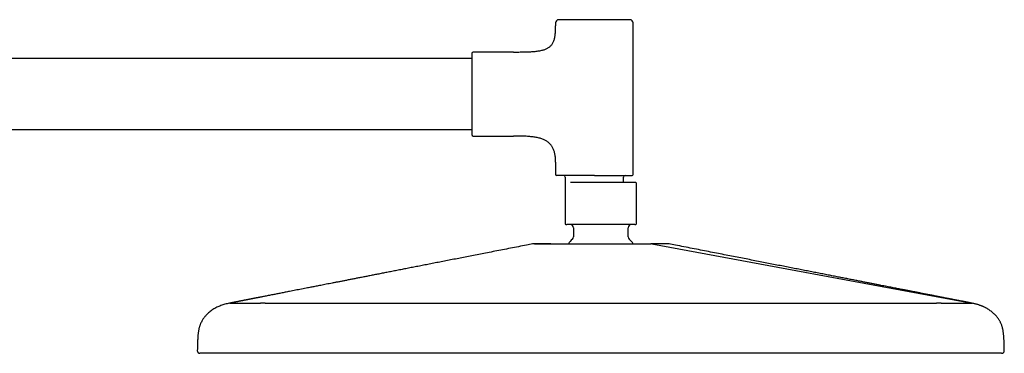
# Model space of a CAD drawing. Header units: millimetres. Extents: x 8 to 1715, y 12 to 2679.
# Tile 19 of 19: x 1410 to 1715, y 2576 to 2679. Entities that reach past the tile are written whole.
import ezdxf

# ---------------------------------------------------------------- set-up
doc = ezdxf.new("R2010")
doc.units = ezdxf.units.MM

msp = doc.modelspace()

# ---------------------------------------------------------------- linework, layer by layer
at = {"color": 7, "linetype": 'Continuous', "lineweight": 30}
for p, q in [((1576, 2677.79), (1576, 2676.89)), ((1600, 2630.89), (1600, 2677.79)), ((1563, 2668.79), (1550.5, 2668.79)), ((1550, 2666.79), (1248, 2666.79)), ((1248, 2644.79), (1550, 2644.79)), ((1550.5, 2642.79), (1563, 2642.79)), ((1576, 2634.7), (1576, 2630.89)), ((1579, 2630.09), (1579, 2628.26)), ((1597, 2628.39), (1597, 2630.09)), ((1578.95, 2627.59), (1578.95, 2616.39)), ((1601.05, 2616.39), (1601.05, 2627.59)), ((1581.5, 2614.39), (1581.5, 2611.62)), ((1598.5, 2611.62), (1598.5, 2614.39)), ((1605.75, 2609.45), (1705, 2591.07)), ((1475.44, 2591.16), (1475, 2591.07)), ((1475, 2591.07), (1475, 2591.07)), ((1475, 2591.07), (1475, 2591.07)), ((1475.44, 2591.16), (1475.44, 2591.16)), ((1486, 2591.07), (1590, 2591.07)), ((1590, 2591.07), (1694, 2591.07)), ((1704.99, 2591.07), (1704.55, 2591.16)), ((1704.55, 2591.16), (1704.55, 2591.16)), ((1705, 2591.07), (1705, 2591.07)), ((1705, 2591.07), (1705, 2591.07)), ((1465.83, 2575.57), (1465.83, 2575.57)), ((1465.87, 2575.57), (1465.87, 2575.57)), ((1465.87, 2575.57), (1465.87, 2575.57)), ((1476.64, 2575.57), (1475.08, 2575.57)), ((1704.92, 2575.57), (1703.35, 2575.57)), ((1714.16, 2575.58), (1714.12, 2575.57)), ((1714.13, 2575.57), (1714.12, 2575.57)), ((1714.16, 2575.57), (1714.17, 2575.57)), ((1714.18, 2575.57), (1714.18, 2575.57)), ((1714.98, 2576.39), (1714.98, 2576.39))]:
    msp.add_line(p, q, dxfattribs=at)
for centre, radius, start, end in [((1577, 2677.79), 1, 90, 180), ((1599, 2677.79), 1, 0, 90), ((1550.5, 2668.29), 0.5, 90, 180), ((1550.5, 2643.29), 0.5, 180, 270), ((1576.3, 2630.89), 0.3, 180, 270), ((1578.5, 2630.09), 0.5, 0, 90), ((1597.5, 2630.09), 0.5, 90, 180), ((1599.7, 2630.89), 0.3, 270, 0), ((1600.7, 2627.59), 0.8, 84.1702, 90), ((1579.5, 2616.39), 1, 249.0623, 270), ((1580.5, 2614.39), 1, 0, 90), ((1599.5, 2614.39), 1, 90, 180), ((1600.5, 2616.39), 1, 270, 290.9262), ((1590, 2601.89), 12.6, 134.3091, 142.9937), ((1580.5, 2611.62), 1, 314.3091, 0), ((1599.5, 2611.62), 1, 180, 225.6909), ((1590, 2601.89), 12.6, 36.9873, 45.6909)]:
    msp.add_arc(centre, radius, start, end, dxfattribs=at)
for points, knots in [([(1588, 2678.79), (1587.81, 2678.79), (1587.42, 2678.79), (1586.85, 2678.79), (1586.27, 2678.79), (1585.69, 2678.79), (1585.1, 2678.79), (1584.52, 2678.79), (1583.96, 2678.79), (1583.43, 2678.79), (1582.93, 2678.79), (1582.45, 2678.79), (1581.92, 2678.79), (1581.35, 2678.79), (1580.77, 2678.79), (1580.26, 2678.79), (1579.82, 2678.79), (1579.46, 2678.79), (1579.11, 2678.79), (1578.81, 2678.79), (1578.55, 2678.79), (1578.33, 2678.79), (1578.13, 2678.79), (1577.94, 2678.79), (1577.75, 2678.79), (1577.56, 2678.79), (1577.38, 2678.79), (1577.24, 2678.79), (1577.13, 2678.79), (1577.05, 2678.79), (1577.01, 2678.79), (1577, 2678.79), (1577, 2678.79)], [0, 0, 0, 0, 0.033305, 0.066547, 0.099817, 0.134159, 0.169413, 0.20465, 0.239979, 0.27217, 0.304285, 0.336408, 0.368622, 0.412433, 0.456153, 0.499992, 0.532869, 0.565667, 0.598472, 0.631373, 0.657135, 0.682839, 0.708526, 0.734239, 0.760021, 0.795325, 0.830557, 0.865826, 0.900172, 0.93343, 0.966676, 1, 1, 1, 1]), ([(1599, 2678.79), (1598.99, 2678.79), (1598.99, 2678.79), (1598.94, 2678.79), (1598.87, 2678.79), (1598.76, 2678.79), (1598.62, 2678.79), (1598.44, 2678.79), (1598.24, 2678.79), (1598.01, 2678.79), (1597.77, 2678.79), (1597.5, 2678.79), (1597.17, 2678.79), (1596.78, 2678.79), (1596.3, 2678.79), (1595.82, 2678.79), (1595.37, 2678.79), (1594.94, 2678.79), (1594.49, 2678.79), (1594.05, 2678.79), (1593.64, 2678.79), (1593.25, 2678.79), (1592.86, 2678.79), (1592.46, 2678.79), (1592, 2678.79), (1591.48, 2678.79), (1590.89, 2678.79), (1590.3, 2678.79), (1589.72, 2678.79), (1589.15, 2678.79), (1588.57, 2678.79), (1588.19, 2678.79), (1588, 2678.79)], [0, 0, 0, 0, 0.033299, 0.06654, 0.099813, 0.134159, 0.169413, 0.204651, 0.239979, 0.27217, 0.304285, 0.336408, 0.368622, 0.412433, 0.456153, 0.499992, 0.532869, 0.565667, 0.598472, 0.631373, 0.657135, 0.682839, 0.708526, 0.734239, 0.760021, 0.795325, 0.830557, 0.865826, 0.900175, 0.933438, 0.966682, 1, 1, 1, 1]), ([(1563, 2668.79), (1563.28, 2668.79), (1563.83, 2668.79), (1564.64, 2668.8), (1565.41, 2668.81), (1566.15, 2668.82), (1566.86, 2668.84), (1567.56, 2668.86), (1568.27, 2668.9), (1568.98, 2668.94), (1569.64, 2669), (1570.27, 2669.07), (1570.86, 2669.16), (1571.41, 2669.26), (1571.93, 2669.38), (1572.41, 2669.51), (1572.85, 2669.67), (1573.25, 2669.84), (1573.64, 2670.05), (1574.01, 2670.29), (1574.36, 2670.57), (1574.67, 2670.89), (1574.94, 2671.25), (1575.17, 2671.64), (1575.37, 2672.07), (1575.54, 2672.54), (1575.67, 2673.03), (1575.78, 2673.57), (1575.86, 2674.15), (1575.93, 2674.77), (1575.97, 2675.43), (1575.99, 2676.15), (1576, 2676.64), (1576, 2676.89)], [0, 0, 0, 0, 0.045887, 0.08981, 0.131813, 0.171937, 0.210225, 0.246724, 0.287505, 0.325943, 0.362124, 0.396139, 0.428718, 0.459264, 0.487908, 0.514798, 0.540107, 0.564027, 0.586781, 0.611806, 0.63604, 0.659935, 0.683954, 0.70855, 0.734143, 0.761109, 0.788806, 0.818341, 0.849925, 0.883737, 0.919934, 0.958648, 1, 1, 1, 1]), ([(1550, 2668.29), (1550, 2668.29), (1550, 2668.29), (1550, 2668.24), (1550, 2668.18), (1550, 2668.09), (1550, 2667.96), (1550, 2667.81), (1550, 2667.63), (1550, 2667.42), (1550, 2667.17), (1550, 2666.9), (1550, 2666.59), (1550, 2666.26), (1550, 2665.89), (1550, 2665.5), (1550, 2665.08), (1550, 2664.64), (1550, 2664.17), (1550, 2663.68), (1550, 2663.17), (1550, 2662.67), (1550, 2662.21), (1550, 2661.77), (1550, 2661.32), (1550, 2660.86), (1550, 2660.34), (1550, 2659.75), (1550, 2659.08), (1550, 2658.42), (1550, 2657.75), (1550, 2657.1), (1550, 2656.45), (1550, 2655.82), (1550, 2655.22), (1550, 2654.65), (1550, 2654.08), (1550, 2653.51), (1550, 2652.92), (1550, 2652.34), (1550, 2651.76), (1550, 2651.18), (1550, 2650.61), (1550, 2650.04), (1550, 2649.49), (1550, 2648.95), (1550, 2648.42), (1550, 2647.91), (1550, 2647.42), (1550, 2646.95), (1550, 2646.51), (1550, 2646.09), (1550, 2645.69), (1550, 2645.35), (1550, 2645.06), (1550, 2644.81), (1550, 2644.58), (1550, 2644.36), (1550, 2644.14), (1550, 2643.93), (1550, 2643.73), (1550, 2643.56), (1550, 2643.44), (1550, 2643.36), (1550, 2643.3), (1550, 2643.3), (1550, 2643.29)], [0, 0, 0, 0, 0.0145742, 0.0291196, 0.0436666, 0.0582459, 0.0736954, 0.0891117, 0.1045314, 0.1199908, 0.1360864, 0.1521442, 0.1682053, 0.1843109, 0.2007501, 0.2171488, 0.233551, 0.2500004, 0.2664396, 0.2828384, 0.2992405, 0.31569, 0.3285713, 0.3414231, 0.3542665, 0.3671226, 0.3800125, 0.3976649, 0.4152809, 0.4329149, 0.4500871, 0.4667165, 0.4833389, 0.5, 0.5145717, 0.5291162, 0.5436641, 0.5582459, 0.5736954, 0.5891117, 0.6045314, 0.6199908, 0.6360864, 0.6521442, 0.6682053, 0.6843109, 0.7007501, 0.7171488, 0.733551, 0.7500004, 0.7664396, 0.7828384, 0.7992405, 0.81569, 0.8285713, 0.8414231, 0.8542665, 0.8671226, 0.8800125, 0.8976649, 0.9152809, 0.9329149, 0.9500888, 0.9667199, 0.9833417, 1, 1, 1, 1]), ([(1576, 2634.7), (1575.99, 2634.92), (1575.99, 2635.35), (1575.95, 2635.97), (1575.89, 2636.56), (1575.8, 2637.12), (1575.69, 2637.64), (1575.55, 2638.13), (1575.38, 2638.59), (1575.19, 2639.02), (1574.97, 2639.43), (1574.72, 2639.81), (1574.45, 2640.16), (1574.15, 2640.48), (1573.82, 2640.78), (1573.47, 2641.05), (1573.09, 2641.29), (1572.67, 2641.52), (1572.21, 2641.73), (1571.7, 2641.93), (1571.16, 2642.1), (1570.59, 2642.24), (1569.99, 2642.37), (1569.36, 2642.47), (1568.7, 2642.56), (1568, 2642.63), (1567.25, 2642.69), (1566.46, 2642.73), (1565.64, 2642.76), (1564.79, 2642.78), (1563.9, 2642.79), (1563.3, 2642.79), (1563, 2642.79)], [0, 0, 0, 0, 0.036982, 0.071972, 0.105096, 0.13649, 0.166301, 0.19469, 0.22183, 0.247906, 0.273935, 0.299263, 0.324121, 0.348737, 0.373336, 0.398128, 0.423309, 0.449052, 0.478323, 0.508642, 0.540153, 0.572975, 0.6072, 0.6429, 0.680131, 0.718933, 0.7613, 0.805446, 0.851386, 0.899124, 0.948663, 1, 1, 1, 1]), ([(1588, 2630.59), (1587.79, 2630.59), (1587.39, 2630.59), (1586.78, 2630.59), (1586.16, 2630.59), (1585.54, 2630.59), (1584.92, 2630.59), (1584.3, 2630.59), (1583.71, 2630.59), (1583.14, 2630.59), (1582.61, 2630.59), (1582.09, 2630.59), (1581.59, 2630.59), (1581.09, 2630.59), (1580.62, 2630.59), (1580.16, 2630.59), (1579.72, 2630.59), (1579.3, 2630.59), (1578.91, 2630.59), (1578.54, 2630.59), (1578.22, 2630.59), (1577.95, 2630.59), (1577.72, 2630.59), (1577.5, 2630.59), (1577.3, 2630.59), (1577.09, 2630.59), (1576.89, 2630.59), (1576.7, 2630.59), (1576.55, 2630.59), (1576.44, 2630.59), (1576.36, 2630.59), (1576.31, 2630.59), (1576.3, 2630.59), (1576.3, 2630.59)], [0, 0, 0, 0, 0.033305, 0.066547, 0.099816, 0.134158, 0.169412, 0.204649, 0.239977, 0.272167, 0.304283, 0.336405, 0.368617, 0.401495, 0.434293, 0.467098, 0.499997, 0.532875, 0.565673, 0.598478, 0.631378, 0.65714, 0.682843, 0.70853, 0.734243, 0.760023, 0.795328, 0.83056, 0.865828, 0.900173, 0.933432, 0.966677, 1, 1, 1, 1]), ([(1588, 2630.59), (1588.2, 2630.59), (1588.61, 2630.59), (1589.22, 2630.59), (1589.83, 2630.59), (1590.45, 2630.59), (1591.08, 2630.59), (1591.7, 2630.59), (1592.29, 2630.59), (1592.85, 2630.59), (1593.38, 2630.59), (1593.9, 2630.59), (1594.41, 2630.59), (1594.9, 2630.59), (1595.38, 2630.59), (1595.84, 2630.59), (1596.27, 2630.59), (1596.69, 2630.59), (1597.08, 2630.59), (1597.45, 2630.59), (1597.79, 2630.59), (1598.11, 2630.59), (1598.39, 2630.59), (1598.65, 2630.59), (1598.89, 2630.59), (1599.1, 2630.59), (1599.29, 2630.59), (1599.44, 2630.59), (1599.56, 2630.59), (1599.64, 2630.59), (1599.69, 2630.59), (1599.69, 2630.59), (1599.7, 2630.59)], [0, 0, 0, 0, 0.033317, 0.066561, 0.099824, 0.134172, 0.169441, 0.204673, 0.239978, 0.27219, 0.304313, 0.336429, 0.368619, 0.401519, 0.434324, 0.467122, 0.5, 0.5329, 0.565705, 0.598503, 0.631381, 0.663593, 0.695716, 0.727831, 0.760022, 0.79535, 0.830587, 0.865842, 0.900187, 0.93346, 0.9667, 1, 1, 1, 1]), ([(1579, 2628.25), (1578.99, 2628.23), (1578.95, 2628.18), (1578.95, 2628.13), (1578.95, 2628.09)], [0, 0, 0, 0, 0.352598, 1, 1, 1, 1]), ([(1578.95, 2628.09), (1578.95, 2628.09), (1578.95, 2628.09), (1578.95, 2628.09), (1578.95, 2628.09), (1578.95, 2628.09), (1578.95, 2628.08), (1578.95, 2628.07), (1578.95, 2628.06), (1578.95, 2628.05), (1578.95, 2628.03), (1578.95, 2628.02), (1578.95, 2628), (1578.95, 2627.98), (1578.95, 2627.96), (1578.95, 2627.93), (1578.95, 2627.9), (1578.95, 2627.85), (1578.95, 2627.79), (1578.95, 2627.73), (1578.95, 2627.68), (1578.95, 2627.64), (1578.95, 2627.61), (1578.95, 2627.59)], [0, 0, 0, 0, 0.070506, 0.141875, 0.206688, 0.264946, 0.349211, 0.426634, 0.497231, 0.561018, 0.618023, 0.663936, 0.70186, 0.737479, 0.770821, 0.801923, 0.830828, 0.888802, 0.935248, 0.954734, 0.971477, 0.986213, 1, 1, 1, 1]), ([(1590, 2628.39), (1589.89, 2628.39), (1589.68, 2628.39), (1589.36, 2628.39), (1589.04, 2628.39), (1588.72, 2628.39), (1588.42, 2628.39), (1588.15, 2628.39), (1587.92, 2628.39), (1587.69, 2628.39), (1587.46, 2628.39), (1587.23, 2628.39), (1586.97, 2628.39), (1586.68, 2628.39), (1586.36, 2628.39), (1586.04, 2628.39), (1585.73, 2628.39), (1585.41, 2628.39), (1585.09, 2628.39), (1584.77, 2628.39), (1584.47, 2628.39), (1584.16, 2628.39), (1583.87, 2628.39), (1583.55, 2628.39), (1583.23, 2628.39), (1582.89, 2628.39), (1582.56, 2628.39), (1582.24, 2628.39), (1581.93, 2628.39), (1581.63, 2628.39), (1581.33, 2628.39), (1581.06, 2628.39), (1580.82, 2628.39), (1580.68, 2628.39), (1580.63, 2628.39)], [0, 0, 0, 0, 0.027949, 0.055872, 0.083796, 0.111743, 0.141681, 0.162376, 0.18306, 0.203743, 0.224435, 0.245146, 0.265886, 0.295603, 0.325277, 0.354937, 0.384615, 0.41434, 0.446356, 0.477663, 0.508935, 0.540207, 0.571513, 0.60289, 0.641274, 0.679671, 0.71899, 0.759171, 0.799399, 0.841267, 0.883144, 0.925809, 0.969183, 1, 1, 1, 1]), ([(1600.7, 2628.39), (1600.69, 2628.39), (1600.68, 2628.39), (1600.62, 2628.39), (1600.52, 2628.39), (1600.38, 2628.39), (1600.23, 2628.39), (1600.07, 2628.39), (1599.88, 2628.39), (1599.67, 2628.39), (1599.44, 2628.39), (1599.2, 2628.39), (1598.94, 2628.39), (1598.66, 2628.39), (1598.37, 2628.39), (1598.08, 2628.39), (1597.8, 2628.39), (1597.54, 2628.39), (1597.26, 2628.39), (1596.99, 2628.39), (1596.71, 2628.39), (1596.41, 2628.39), (1596.11, 2628.39), (1595.8, 2628.39), (1595.47, 2628.39), (1595.14, 2628.39), (1594.82, 2628.39), (1594.52, 2628.39), (1594.25, 2628.39), (1594, 2628.39), (1593.75, 2628.39), (1593.5, 2628.39), (1593.25, 2628.39), (1592.93, 2628.39), (1592.55, 2628.39), (1592.1, 2628.39), (1591.65, 2628.39), (1591.22, 2628.39), (1590.81, 2628.39), (1590.4, 2628.39), (1590.13, 2628.39), (1590, 2628.39)], [0, 0, 0, 0, 0.039718, 0.079468, 0.118879, 0.158321, 0.189374, 0.220428, 0.251162, 0.281513, 0.311901, 0.341382, 0.370866, 0.399857, 0.428304, 0.456785, 0.479542, 0.502298, 0.525083, 0.54682, 0.568558, 0.590322, 0.612916, 0.635466, 0.658001, 0.680549, 0.703139, 0.724208, 0.740061, 0.7559, 0.771737, 0.787581, 0.803441, 0.819329, 0.846733, 0.874111, 0.901514, 0.927356, 0.951562, 0.975765, 1, 1, 1, 1]), ([(1601.05, 2628.09), (1601.04, 2628.13), (1601.04, 2628.2), (1600.97, 2628.3), (1600.88, 2628.37), (1600.81, 2628.38), (1600.77, 2628.39)], [0, 0, 0, 0, 0.2418296, 0.5009735, 0.7595779, 1, 1, 1, 1]), ([(1601.05, 2627.59), (1601.05, 2627.61), (1601.05, 2627.65), (1601.05, 2627.7), (1601.05, 2627.74), (1601.05, 2627.78), (1601.05, 2627.81), (1601.05, 2627.85), (1601.05, 2627.88), (1601.05, 2627.91), (1601.05, 2627.94), (1601.05, 2627.96), (1601.05, 2627.99), (1601.05, 2628.01), (1601.05, 2628.03), (1601.05, 2628.04), (1601.05, 2628.06), (1601.05, 2628.07), (1601.05, 2628.08), (1601.05, 2628.08), (1601.05, 2628.09), (1601.05, 2628.09), (1601.05, 2628.09), (1601.05, 2628.09), (1601.05, 2628.09), (1601.05, 2628.09)], [0, 0, 0, 0, 0.017558, 0.03701, 0.052016, 0.069078, 0.088446, 0.112457, 0.139024, 0.168278, 0.20032, 0.235226, 0.273053, 0.318369, 0.368468, 0.423393, 0.483175, 0.547841, 0.617409, 0.695464, 0.758647, 0.829752, 0.908781, 0.992586, 1, 1, 1, 1]), ([(1578.95, 2616.39), (1578.95, 2616.37), (1578.95, 2616.33), (1578.95, 2616.28), (1578.95, 2616.24), (1578.95, 2616.21), (1578.95, 2616.16), (1578.95, 2616.11), (1578.95, 2616.06), (1578.95, 2616.03), (1578.95, 2616), (1578.95, 2615.98), (1578.95, 2615.95), (1578.95, 2615.92), (1578.95, 2615.89), (1578.95, 2615.86), (1578.95, 2615.84), (1578.95, 2615.82), (1578.95, 2615.8), (1578.95, 2615.78), (1578.95, 2615.76), (1578.95, 2615.75), (1578.95, 2615.74), (1578.95, 2615.74), (1578.95, 2615.74), (1578.95, 2615.74), (1578.95, 2615.74)], [0, 0, 0, 0, 0.017239, 0.035471, 0.048772, 0.063292, 0.079236, 0.111563, 0.148555, 0.168952, 0.190671, 0.213747, 0.238207, 0.277381, 0.319686, 0.36518, 0.413909, 0.465911, 0.521217, 0.590269, 0.661116, 0.736363, 0.816028, 0.900127, 0.988672, 1, 1, 1, 1]), ([(1578.95, 2615.74), (1578.95, 2615.71), (1578.95, 2615.65), (1579, 2615.56), (1579.06, 2615.5), (1579.12, 2615.47), (1579.15, 2615.46)], [0, 0, 0, 0, 0.2446121, 0.5007679, 0.756512, 1, 1, 1, 1]), ([(1590, 2615.39), (1589.81, 2615.39), (1589.45, 2615.39), (1588.9, 2615.39), (1588.35, 2615.39), (1587.79, 2615.39), (1587.23, 2615.39), (1586.68, 2615.39), (1586.15, 2615.39), (1585.64, 2615.39), (1585.16, 2615.39), (1584.7, 2615.39), (1584.19, 2615.39), (1583.66, 2615.39), (1583.09, 2615.39), (1582.61, 2615.39), (1582.2, 2615.39), (1581.84, 2615.39), (1581.51, 2615.39), (1581.23, 2615.39), (1580.98, 2615.39), (1580.77, 2615.39), (1580.58, 2615.39), (1580.4, 2615.39), (1580.21, 2615.39), (1580.03, 2615.39), (1579.86, 2615.39), (1579.73, 2615.39), (1579.62, 2615.39), (1579.55, 2615.39), (1579.51, 2615.39), (1579.5, 2615.39), (1579.5, 2615.39)], [0, 0, 0, 0, 0.033305, 0.066547, 0.099817, 0.134158, 0.169412, 0.20465, 0.239979, 0.272169, 0.304285, 0.336408, 0.368622, 0.412432, 0.456153, 0.499992, 0.532869, 0.565666, 0.598472, 0.631373, 0.657135, 0.682838, 0.708525, 0.734239, 0.760021, 0.795324, 0.830556, 0.865826, 0.900171, 0.933429, 0.966675, 1, 1, 1, 1]), ([(1600.5, 2615.39), (1600.49, 2615.39), (1600.49, 2615.39), (1600.44, 2615.39), (1600.37, 2615.39), (1600.27, 2615.39), (1600.13, 2615.39), (1599.96, 2615.39), (1599.77, 2615.39), (1599.56, 2615.39), (1599.32, 2615.39), (1599.07, 2615.39), (1598.76, 2615.39), (1598.38, 2615.39), (1597.92, 2615.39), (1597.47, 2615.39), (1597.03, 2615.39), (1596.62, 2615.39), (1596.19, 2615.39), (1595.78, 2615.39), (1595.38, 2615.39), (1595.02, 2615.39), (1594.64, 2615.39), (1594.25, 2615.39), (1593.81, 2615.39), (1593.32, 2615.39), (1592.76, 2615.39), (1592.2, 2615.39), (1591.64, 2615.39), (1591.09, 2615.39), (1590.55, 2615.39), (1590.18, 2615.39), (1590, 2615.39)], [0, 0, 0, 0, 0.033298, 0.066539, 0.099813, 0.134158, 0.169413, 0.20465, 0.239979, 0.272169, 0.304285, 0.336408, 0.368622, 0.412432, 0.456153, 0.499992, 0.532869, 0.565666, 0.598472, 0.631373, 0.657135, 0.682838, 0.708525, 0.734239, 0.760021, 0.795324, 0.830556, 0.865826, 0.900175, 0.933437, 0.966682, 1, 1, 1, 1]), ([(1600.85, 2615.46), (1600.88, 2615.47), (1600.93, 2615.5), (1601, 2615.56), (1601.04, 2615.65), (1601.04, 2615.71), (1601.05, 2615.74)], [0, 0, 0, 0, 0.243488, 0.499232, 0.755388, 1, 1, 1, 1]), ([(1601.05, 2615.74), (1601.05, 2615.74), (1601.05, 2615.74), (1601.05, 2615.74), (1601.05, 2615.75), (1601.05, 2615.76), (1601.05, 2615.78), (1601.05, 2615.79), (1601.05, 2615.81), (1601.05, 2615.84), (1601.05, 2615.86), (1601.05, 2615.88), (1601.05, 2615.91), (1601.05, 2615.95), (1601.05, 2615.98), (1601.05, 2616.03), (1601.05, 2616.07), (1601.05, 2616.11), (1601.05, 2616.15), (1601.05, 2616.19), (1601.05, 2616.23), (1601.05, 2616.28), (1601.05, 2616.34), (1601.05, 2616.38), (1601.05, 2616.39)], [0, 0, 0, 0, 0.081675, 0.169982, 0.253026, 0.330821, 0.403386, 0.470742, 0.532917, 0.582151, 0.630176, 0.675181, 0.717208, 0.75631, 0.792554, 0.83235, 0.867893, 0.889358, 0.909153, 0.927412, 0.948472, 0.967068, 0.983924, 1, 1, 1, 1]), ([(1568.86, 2609.42), (1568.24, 2609.3), (1566.78, 2609.01), (1564.5, 2608.56), (1562.03, 2608.08), (1559.6, 2607.61), (1557.22, 2607.14), (1554.92, 2606.69), (1552.72, 2606.26), (1550.6, 2605.85), (1548.52, 2605.44), (1546.48, 2605.04), (1544.48, 2604.65), (1542.52, 2604.27), (1540.6, 2603.89), (1538.72, 2603.53), (1536.89, 2603.17), (1535.1, 2602.82), (1533.37, 2602.48), (1531.68, 2602.15), (1530.04, 2601.83), (1528.42, 2601.51), (1526.83, 2601.2), (1525.28, 2600.9), (1523.77, 2600.6), (1522.29, 2600.32), (1520.87, 2600.04), (1519.49, 2599.77), (1518.16, 2599.51), (1516.87, 2599.26), (1515.61, 2599.01), (1514.38, 2598.77), (1513.19, 2598.54), (1512.03, 2598.31), (1510.92, 2598.09), (1509.85, 2597.88), (1508.82, 2597.68), (1507.81, 2597.49), (1506.82, 2597.29), (1505.86, 2597.11), (1504.95, 2596.93), (1504.08, 2596.76), (1503.26, 2596.6), (1502.5, 2596.45), (1501.79, 2596.31), (1501.12, 2596.18), (1500.47, 2596.05), (1499.82, 2595.92), (1498.75, 2595.72), (1497.29, 2595.43), (1495.43, 2595.07), (1493.97, 2594.78), (1492.92, 2594.58), (1492.25, 2594.44), (1491.59, 2594.32), (1490.93, 2594.19), (1490.27, 2594.06), (1489.63, 2593.93), (1489, 2593.81), (1488.35, 2593.68), (1487.68, 2593.55), (1487, 2593.42), (1486.36, 2593.29), (1485.76, 2593.18), (1485.24, 2593.08), (1484.79, 2592.99), (1484.41, 2592.91), (1484.04, 2592.84), (1483.71, 2592.78), (1483.41, 2592.72), (1483.13, 2592.66), (1482.88, 2592.61), (1482.67, 2592.57), (1482.5, 2592.54), (1482.36, 2592.51), (1482.24, 2592.49), (1482.14, 2592.47), (1482.04, 2592.45), (1481.94, 2592.43), (1481.84, 2592.41), (1481.74, 2592.39), (1481.64, 2592.37), (1481.54, 2592.35), (1481.44, 2592.33), (1481.34, 2592.31), (1481.23, 2592.29), (1481.13, 2592.27), (1481.03, 2592.25), (1480.92, 2592.23), (1480.82, 2592.21), (1480.73, 2592.19), (1480.63, 2592.17), (1480.53, 2592.15), (1480.43, 2592.13), (1480.32, 2592.11), (1480.21, 2592.09), (1480.1, 2592.07), (1479.99, 2592.05), (1479.88, 2592.03), (1479.77, 2592), (1479.66, 2591.98), (1479.55, 2591.96), (1479.44, 2591.94), (1479.32, 2591.91), (1479.2, 2591.89), (1479.08, 2591.87), (1478.97, 2591.84), (1478.85, 2591.82), (1478.74, 2591.8), (1478.63, 2591.78), (1478.52, 2591.76), (1478.41, 2591.73), (1478.29, 2591.71), (1478.18, 2591.69), (1478.07, 2591.67), (1477.96, 2591.64), (1477.85, 2591.62), (1477.74, 2591.6), (1477.63, 2591.58), (1477.52, 2591.56), (1477.4, 2591.53), (1477.29, 2591.51), (1477.18, 2591.49), (1477.07, 2591.47), (1476.95, 2591.45), (1476.84, 2591.42), (1476.73, 2591.4), (1476.61, 2591.38), (1476.5, 2591.36), (1476.38, 2591.34), (1476.27, 2591.31), (1476.15, 2591.29), (1476.04, 2591.27), (1475.92, 2591.25), (1475.8, 2591.22), (1475.68, 2591.2), (1475.56, 2591.18), (1475.48, 2591.16), (1475.44, 2591.16)], [0, 0, 0, 0, 0.009965, 0.023465, 0.03672, 0.04973, 0.062495, 0.075016, 0.086597, 0.09796, 0.109106, 0.120034, 0.130745, 0.141238, 0.151514, 0.161572, 0.171413, 0.181036, 0.190275, 0.199305, 0.208124, 0.216734, 0.225285, 0.233618, 0.241734, 0.249632, 0.257312, 0.264644, 0.271765, 0.278677, 0.285379, 0.292002, 0.298406, 0.304591, 0.310558, 0.316306, 0.321836, 0.327148, 0.332531, 0.337669, 0.342563, 0.347211, 0.351615, 0.355775, 0.359472, 0.363005, 0.366508, 0.36999, 0.373449, 0.383612, 0.393579, 0.403349, 0.406962, 0.410547, 0.414105, 0.417635, 0.421138, 0.424612, 0.427996, 0.431237, 0.435117, 0.438784, 0.442248, 0.445518, 0.448609, 0.450981, 0.453255, 0.45544, 0.457548, 0.459592, 0.461586, 0.463546, 0.465485, 0.467034, 0.468588, 0.470156, 0.471749, 0.473471, 0.475369, 0.477445, 0.4797, 0.482135, 0.484752, 0.487683, 0.490814, 0.494147, 0.497683, 0.501422, 0.505365, 0.509271, 0.51336, 0.517633, 0.52209, 0.526732, 0.532131, 0.537763, 0.543627, 0.549725, 0.556058, 0.562625, 0.569428, 0.576468, 0.584222, 0.592246, 0.60054, 0.609106, 0.617945, 0.627058, 0.635902, 0.64499, 0.654324, 0.663904, 0.673732, 0.683807, 0.694131, 0.704705, 0.715529, 0.726604, 0.737727, 0.749093, 0.760704, 0.77256, 0.784884, 0.797464, 0.810301, 0.823395, 0.836748, 0.850114, 0.863731, 0.8776, 0.891721, 0.906391, 0.921326, 0.936526, 0.951993, 0.967727, 0.983729, 1, 1, 1, 1]), ([(1569.3, 2609.47), (1569.22, 2609.46), (1569.07, 2609.46), (1568.93, 2609.43), (1568.86, 2609.42)], [0, 0, 0, 0, 0.500224, 1, 1, 1, 1]), ([(1574.5, 2609.47), (1574.29, 2609.47), (1573.88, 2609.47), (1573.32, 2609.47), (1572.78, 2609.47), (1572.28, 2609.47), (1571.81, 2609.47), (1571.38, 2609.47), (1570.99, 2609.47), (1570.64, 2609.47), (1570.33, 2609.47), (1570.06, 2609.47), (1569.83, 2609.47), (1569.64, 2609.47), (1569.49, 2609.47), (1569.38, 2609.47), (1569.31, 2609.47), (1569.3, 2609.47), (1569.3, 2609.47)], [0, 0, 0, 0, 0.062472, 0.124962, 0.187454, 0.24994, 0.312425, 0.374909, 0.437394, 0.49988, 0.562368, 0.624859, 0.687356, 0.749863, 0.81238, 0.874908, 0.937448, 1, 1, 1, 1]), ([(1569.44, 2609.47), (1569.44, 2609.47), (1569.44, 2609.47), (1569.46, 2609.47), (1569.52, 2609.47), (1569.6, 2609.47), (1569.69, 2609.47), (1569.78, 2609.47), (1569.88, 2609.47), (1569.99, 2609.47), (1570.14, 2609.47), (1570.31, 2609.47), (1570.5, 2609.47), (1570.71, 2609.47), (1570.97, 2609.47), (1571.28, 2609.47), (1571.66, 2609.47), (1572.07, 2609.47), (1572.52, 2609.47), (1572.99, 2609.47), (1573.48, 2609.47), (1574, 2609.47), (1574.36, 2609.47), (1574.55, 2609.47)], [0, 0, 0, 0, 0.012193, 0.070215, 0.128329, 0.186635, 0.221127, 0.255739, 0.290492, 0.321779, 0.365951, 0.409704, 0.451346, 0.493069, 0.535302, 0.594324, 0.653298, 0.712331, 0.77153, 0.828753, 0.88584, 0.942889, 1, 1, 1, 1]), ([(1574.55, 2609.47), (1574.73, 2609.47), (1575.1, 2609.47), (1575.69, 2609.47), (1576.1, 2609.47), (1576.3, 2609.47)], [0, 0, 0, 0, 0.333444, 0.666554, 1, 1, 1, 1]), ([(1576.3, 2609.47), (1576.44, 2609.47), (1576.74, 2609.47), (1577.19, 2609.47), (1577.65, 2609.47), (1578.13, 2609.47), (1578.63, 2609.47), (1579.09, 2609.47), (1579.51, 2609.47), (1579.88, 2609.47), (1580.27, 2609.47), (1580.66, 2609.47), (1581.07, 2609.47), (1581.48, 2609.47), (1582, 2609.47), (1582.63, 2609.47), (1583.38, 2609.47), (1584.01, 2609.47), (1584.51, 2609.47), (1584.87, 2609.47), (1585.24, 2609.47), (1585.64, 2609.47), (1586.23, 2609.47), (1587.03, 2609.47), (1588.01, 2609.47), (1589, 2609.47), (1589.66, 2609.47), (1590, 2609.47)], [0, 0, 0, 0, 0.038327, 0.077007, 0.116295, 0.155884, 0.195026, 0.235907, 0.264417, 0.293163, 0.322156, 0.352555, 0.382827, 0.412953, 0.44295, 0.496304, 0.549605, 0.602932, 0.628105, 0.653309, 0.678552, 0.704802, 0.7345, 0.800706, 0.866926, 0.933308, 1, 1, 1, 1]), ([(1590, 2609.47), (1590.28, 2609.47), (1590.85, 2609.47), (1591.69, 2609.47), (1592.52, 2609.47), (1593.34, 2609.47), (1594.14, 2609.47), (1594.93, 2609.47), (1595.71, 2609.47), (1596.48, 2609.47), (1597.19, 2609.47), (1597.84, 2609.47), (1598.45, 2609.47), (1599.04, 2609.47), (1599.63, 2609.47), (1600.22, 2609.47), (1600.75, 2609.47), (1601.21, 2609.47), (1601.61, 2609.47), (1602.02, 2609.47), (1602.44, 2609.47), (1602.87, 2609.47), (1603.29, 2609.47), (1603.56, 2609.47), (1603.69, 2609.47)], [0, 0, 0, 0, 0.056839, 0.114012, 0.169905, 0.224784, 0.279348, 0.333419, 0.387747, 0.441136, 0.494125, 0.538076, 0.581999, 0.625937, 0.669934, 0.714035, 0.760231, 0.792184, 0.824246, 0.856436, 0.892402, 0.928345, 0.964203, 1, 1, 1, 1]), ([(1603.69, 2609.47), (1603.9, 2609.47), (1604.31, 2609.47), (1604.89, 2609.47), (1605.26, 2609.47), (1605.44, 2609.47)], [0, 0, 0, 0, 0.333441, 0.666551, 1, 1, 1, 1]), ([(1610.7, 2609.47), (1610.69, 2609.47), (1610.68, 2609.47), (1610.65, 2609.47), (1610.59, 2609.47), (1610.5, 2609.47), (1610.39, 2609.47), (1610.25, 2609.47), (1610.08, 2609.47), (1609.88, 2609.47), (1609.65, 2609.47), (1609.39, 2609.47), (1609.11, 2609.47), (1608.79, 2609.47), (1608.44, 2609.47), (1608.05, 2609.47), (1607.62, 2609.47), (1607.16, 2609.47), (1606.65, 2609.47), (1606.1, 2609.47), (1605.7, 2609.47), (1605.5, 2609.47)], [0, 0, 0, 0, 0.0428485, 0.087252, 0.1332113, 0.1807264, 0.2297976, 0.279508, 0.3307217, 0.3834404, 0.4376652, 0.488269, 0.5401201, 0.5932198, 0.6475685, 0.7031668, 0.7600165, 0.818123, 0.8774928, 0.9381232, 1, 1, 1, 1]), ([(1611.14, 2609.42), (1611.06, 2609.43), (1610.92, 2609.46), (1610.77, 2609.46), (1610.7, 2609.47)], [0, 0, 0, 0, 0.499776, 1, 1, 1, 1]), ([(1704.55, 2591.16), (1704.54, 2591.16), (1704.52, 2591.16), (1704.5, 2591.17), (1704.47, 2591.17), (1704.44, 2591.18), (1704.41, 2591.18), (1704.37, 2591.19), (1704.34, 2591.2), (1704.3, 2591.2), (1704.27, 2591.21), (1704.23, 2591.22), (1704.2, 2591.22), (1704.17, 2591.23), (1704.13, 2591.24), (1704.1, 2591.24), (1704.07, 2591.25), (1704.03, 2591.26), (1704, 2591.26), (1703.97, 2591.27), (1703.93, 2591.28), (1703.9, 2591.28), (1703.86, 2591.29), (1703.83, 2591.3), (1703.79, 2591.31), (1703.76, 2591.31), (1703.72, 2591.32), (1703.68, 2591.33), (1703.65, 2591.33), (1703.61, 2591.34), (1703.57, 2591.35), (1703.53, 2591.36), (1703.49, 2591.36), (1703.45, 2591.37), (1703.41, 2591.38), (1703.38, 2591.39), (1703.34, 2591.4), (1703.3, 2591.4), (1703.26, 2591.41), (1703.22, 2591.42), (1703.18, 2591.43), (1703.14, 2591.43), (1703.1, 2591.44), (1703.06, 2591.45), (1703.02, 2591.46), (1702.98, 2591.47), (1702.93, 2591.48), (1702.89, 2591.48), (1702.85, 2591.49), (1702.8, 2591.5), (1702.72, 2591.52), (1702.57, 2591.55), (1702.38, 2591.58), (1702.15, 2591.63), (1701.86, 2591.69), (1701.53, 2591.75), (1701.15, 2591.82), (1700.72, 2591.91), (1700.24, 2592), (1699.72, 2592.1), (1699.15, 2592.22), (1698.57, 2592.33), (1697.98, 2592.44), (1697.39, 2592.56), (1696.76, 2592.68), (1696.15, 2592.8), (1695.57, 2592.91), (1695.03, 2593.02), (1694.5, 2593.12), (1693.94, 2593.23), (1693.37, 2593.35), (1692.78, 2593.46), (1692.2, 2593.57), (1691.62, 2593.69), (1691.05, 2593.8), (1690.49, 2593.91), (1689.94, 2594.02), (1689.39, 2594.12), (1688.85, 2594.23), (1688.31, 2594.33), (1687.78, 2594.44), (1687.26, 2594.54), (1686.78, 2594.63), (1686.32, 2594.72), (1685.88, 2594.81), (1685.39, 2594.9), (1684.87, 2595.01), (1684.31, 2595.12), (1683.72, 2595.23), (1683.09, 2595.35), (1682.42, 2595.49), (1681.71, 2595.62), (1680.97, 2595.77), (1680.21, 2595.92), (1679.4, 2596.07), (1678.57, 2596.24), (1677.68, 2596.41), (1676.75, 2596.59), (1675.77, 2596.78), (1674.75, 2596.98), (1673.69, 2597.19), (1672.6, 2597.4), (1671.46, 2597.63), (1670.25, 2597.86), (1668.95, 2598.12), (1667.57, 2598.39), (1666.15, 2598.67), (1664.67, 2598.95), (1663.15, 2599.25), (1661.59, 2599.56), (1659.97, 2599.87), (1658.32, 2600.2), (1656.61, 2600.53), (1654.87, 2600.87), (1653.09, 2601.22), (1651.28, 2601.57), (1649.43, 2601.93), (1647.51, 2602.31), (1645.54, 2602.69), (1643.52, 2603.09), (1641.44, 2603.49), (1639.32, 2603.91), (1637.17, 2604.33), (1634.98, 2604.76), (1632.77, 2605.19), (1630.5, 2605.63), (1628.18, 2606.09), (1625.79, 2606.55), (1623.35, 2607.03), (1620.85, 2607.52), (1618.31, 2608.01), (1615.72, 2608.52), (1613.33, 2608.99), (1611.79, 2609.29), (1611.13, 2609.42)], [0, 0, 0, 0, 0.01358, 0.02696, 0.040142, 0.053125, 0.065909, 0.078494, 0.093072, 0.107374, 0.121401, 0.135152, 0.147197, 0.159023, 0.17063, 0.182018, 0.193187, 0.204137, 0.214869, 0.225382, 0.235677, 0.245754, 0.255613, 0.265253, 0.274677, 0.283882, 0.29287, 0.301641, 0.310596, 0.319314, 0.327793, 0.336035, 0.344039, 0.351806, 0.359127, 0.366225, 0.373099, 0.37975, 0.386177, 0.392273, 0.398154, 0.40382, 0.409271, 0.414613, 0.419733, 0.424629, 0.429304, 0.433756, 0.437986, 0.442013, 0.447323, 0.452672, 0.458066, 0.463511, 0.469011, 0.474572, 0.480199, 0.485898, 0.491672, 0.497527, 0.503469, 0.509502, 0.514644, 0.519857, 0.525144, 0.530508, 0.534776, 0.538959, 0.542984, 0.546858, 0.551084, 0.55513, 0.559005, 0.56272, 0.566283, 0.569705, 0.572997, 0.576171, 0.579249, 0.582232, 0.585132, 0.587964, 0.590741, 0.592962, 0.595379, 0.597996, 0.600814, 0.603832, 0.60705, 0.610469, 0.614088, 0.617907, 0.621927, 0.62607, 0.630406, 0.634936, 0.639658, 0.644758, 0.650066, 0.655582, 0.661305, 0.667236, 0.673375, 0.679721, 0.686942, 0.694414, 0.702138, 0.710113, 0.718339, 0.726817, 0.735546, 0.744526, 0.753758, 0.763241, 0.772799, 0.7826, 0.792643, 0.802928, 0.81365, 0.824623, 0.835847, 0.847323, 0.85905, 0.870812, 0.882817, 0.895064, 0.907554, 0.920548, 0.933795, 0.947294, 0.961046, 0.97505, 0.989306, 1, 1, 1, 1]), ([(1474.95, 2591.06), (1474.72, 2591.02), (1474.26, 2590.92), (1473.58, 2590.74), (1472.92, 2590.54), (1472.29, 2590.32), (1471.68, 2590.07), (1471.06, 2589.79), (1470.45, 2589.47), (1469.84, 2589.1), (1469.27, 2588.71), (1468.74, 2588.3), (1468.33, 2587.93), (1468, 2587.62), (1467.76, 2587.36), (1467.51, 2587.09), (1467.25, 2586.78), (1466.99, 2586.44), (1466.74, 2586.08), (1466.49, 2585.68), (1466.25, 2585.25), (1466.06, 2584.85), (1465.92, 2584.5), (1465.8, 2584.21), (1465.7, 2583.9), (1465.6, 2583.57), (1465.51, 2583.22), (1465.43, 2582.84), (1465.36, 2582.43), (1465.3, 2582.03), (1465.25, 2581.63), (1465.21, 2581.24), (1465.18, 2580.82), (1465.14, 2580.37), (1465.12, 2579.88), (1465.09, 2579.39), (1465.08, 2578.9), (1465.06, 2578.42), (1465.05, 2577.91), (1465.03, 2577.36), (1465.02, 2576.85), (1465.01, 2576.52), (1465.01, 2576.39)], [0, 0, 0, 0, 0.03557, 0.070841, 0.105771, 0.139824, 0.172812, 0.204805, 0.241975, 0.277871, 0.312543, 0.346085, 0.378581, 0.396349, 0.41391, 0.432558, 0.452666, 0.474159, 0.49655, 0.520156, 0.544948, 0.570957, 0.586332, 0.602211, 0.618693, 0.635921, 0.654089, 0.67344, 0.694262, 0.716881, 0.735154, 0.754784, 0.775934, 0.798777, 0.823493, 0.850275, 0.872897, 0.897021, 0.922757, 0.950221, 0.979533, 1, 1, 1, 1]), ([(1475.09, 2591.07), (1475.06, 2591.07), (1475.02, 2591.07), (1475.01, 2591.07), (1475, 2591.07)], [0, 0, 0, 0, 0.595035, 1, 1, 1, 1]), ([(1475.09, 2591.07), (1475.1, 2591.07), (1475.13, 2591.07), (1475.17, 2591.07), (1475.23, 2591.07), (1475.31, 2591.07), (1475.41, 2591.07), (1475.53, 2591.07), (1475.67, 2591.07), (1475.85, 2591.07), (1476.03, 2591.07), (1476.22, 2591.07), (1476.37, 2591.07), (1476.52, 2591.07), (1476.65, 2591.07), (1476.8, 2591.07), (1476.96, 2591.07), (1477.14, 2591.07), (1477.35, 2591.07), (1477.57, 2591.07), (1477.78, 2591.07), (1478, 2591.07), (1478.28, 2591.07), (1478.65, 2591.07), (1479.08, 2591.07), (1479.54, 2591.07), (1480.01, 2591.07), (1480.53, 2591.07), (1481, 2591.07), (1481.4, 2591.07), (1481.69, 2591.07), (1481.96, 2591.07), (1482.22, 2591.07), (1482.51, 2591.07), (1482.84, 2591.07), (1483.21, 2591.07), (1483.63, 2591.07), (1484.09, 2591.07), (1484.4, 2591.07), (1484.56, 2591.07)], [0, 0, 0, 0, 0.017356, 0.037023, 0.059006, 0.083309, 0.109934, 0.138345, 0.168991, 0.201866, 0.23696, 0.263872, 0.289253, 0.30591, 0.323735, 0.342729, 0.36289, 0.384217, 0.409024, 0.434067, 0.456049, 0.478028, 0.500006, 0.541629, 0.581856, 0.619876, 0.659929, 0.702019, 0.746154, 0.771765, 0.793751, 0.812106, 0.831847, 0.852971, 0.875475, 0.903763, 0.933953, 0.966033, 1, 1, 1, 1]), ([(1486, 2591.07), (1485.76, 2591.07), (1485.28, 2591.07), (1484.8, 2591.07), (1484.56, 2591.07)], [0, 0, 0, 0, 0.5, 1, 1, 1, 1]), ([(1695.43, 2591.07), (1695.19, 2591.07), (1694.72, 2591.07), (1694.24, 2591.07), (1694, 2591.07)], [0, 0, 0, 0, 0.5, 1, 1, 1, 1]), ([(1695.43, 2591.07), (1695.51, 2591.07), (1695.69, 2591.07), (1695.97, 2591.07), (1696.28, 2591.07), (1696.62, 2591.07), (1696.99, 2591.07), (1697.38, 2591.07), (1697.8, 2591.07), (1698.24, 2591.07), (1698.66, 2591.07), (1699.03, 2591.07), (1699.33, 2591.07), (1699.57, 2591.07), (1699.79, 2591.07), (1700.03, 2591.07), (1700.27, 2591.07), (1700.53, 2591.07), (1700.8, 2591.07), (1701.06, 2591.07), (1701.32, 2591.07), (1701.55, 2591.07), (1701.84, 2591.07), (1702.19, 2591.07), (1702.56, 2591.07), (1702.9, 2591.07), (1703.23, 2591.07), (1703.55, 2591.07), (1703.8, 2591.07), (1703.99, 2591.07), (1704.12, 2591.07), (1704.23, 2591.07), (1704.33, 2591.07), (1704.43, 2591.07), (1704.53, 2591.07), (1704.64, 2591.07), (1704.74, 2591.07), (1704.83, 2591.07), (1704.88, 2591.07), (1704.9, 2591.07)], [0, 0, 0, 0, 0.017369, 0.037046, 0.059036, 0.083344, 0.109971, 0.13838, 0.169023, 0.201892, 0.236976, 0.26388, 0.289253, 0.305911, 0.323738, 0.342732, 0.362892, 0.384219, 0.409025, 0.434067, 0.456049, 0.478029, 0.500007, 0.54163, 0.581851, 0.619858, 0.659904, 0.701997, 0.74614, 0.771759, 0.793725, 0.812034, 0.831741, 0.852844, 0.87534, 0.903636, 0.93385, 0.965973, 1, 1, 1, 1]), ([(1704.9, 2591.07), (1704.93, 2591.07), (1704.98, 2591.07), (1704.99, 2591.07), (1704.99, 2591.07)], [0, 0, 0, 0, 0.594843, 1, 1, 1, 1]), ([(1714.98, 2576.39), (1714.98, 2576.51), (1714.97, 2576.83), (1714.96, 2577.31), (1714.95, 2577.83), (1714.94, 2578.32), (1714.92, 2578.78), (1714.91, 2579.21), (1714.89, 2579.66), (1714.86, 2580.13), (1714.83, 2580.6), (1714.8, 2581.04), (1714.76, 2581.48), (1714.71, 2581.91), (1714.65, 2582.35), (1714.58, 2582.74), (1714.51, 2583.11), (1714.43, 2583.44), (1714.34, 2583.75), (1714.23, 2584.09), (1714.1, 2584.46), (1713.93, 2584.85), (1713.76, 2585.2), (1713.59, 2585.53), (1713.38, 2585.87), (1713.14, 2586.24), (1712.85, 2586.65), (1712.53, 2587.04), (1712.17, 2587.44), (1711.78, 2587.83), (1711.35, 2588.21), (1710.89, 2588.58), (1710.41, 2588.93), (1709.93, 2589.24), (1709.5, 2589.49), (1709.15, 2589.67), (1708.88, 2589.81), (1708.6, 2589.94), (1708.33, 2590.06), (1708.06, 2590.18), (1707.76, 2590.29), (1707.45, 2590.41), (1707.12, 2590.52), (1706.77, 2590.63), (1706.38, 2590.75), (1705.97, 2590.86), (1705.52, 2590.97), (1705.21, 2591.03), (1705.04, 2591.06)], [0, 0, 0, 0, 0.019058, 0.047074, 0.073345, 0.097987, 0.121107, 0.142807, 0.163182, 0.189203, 0.213115, 0.235127, 0.255435, 0.279565, 0.301501, 0.321586, 0.340129, 0.3574, 0.373622, 0.388975, 0.411605, 0.432748, 0.452562, 0.471103, 0.488855, 0.512841, 0.537835, 0.563913, 0.59043, 0.618124, 0.647072, 0.677192, 0.707091, 0.736395, 0.765045, 0.78078, 0.796277, 0.811524, 0.826506, 0.841263, 0.856989, 0.874234, 0.891438, 0.910044, 0.93012, 0.951746, 0.975008, 1, 1, 1, 1]), ([(1465.01, 2576.39), (1465.01, 2576.36), (1465.01, 2576.3), (1465.03, 2576.2), (1465.06, 2576.09), (1465.1, 2576), (1465.15, 2575.93), (1465.2, 2575.86), (1465.25, 2575.8), (1465.3, 2575.75), (1465.36, 2575.71), (1465.43, 2575.67), (1465.51, 2575.63), (1465.59, 2575.6), (1465.7, 2575.58), (1465.77, 2575.57), (1465.81, 2575.57)], [0, 0, 0, 0, 0.059234, 0.155295, 0.239517, 0.31192, 0.390784, 0.451999, 0.508512, 0.566394, 0.625976, 0.690938, 0.751503, 0.823207, 0.906148, 1, 1, 1, 1]), ([(1465.87, 2575.57), (1465.86, 2575.57), (1465.85, 2575.57), (1465.84, 2575.57), (1465.84, 2575.57), (1465.83, 2575.57), (1465.82, 2575.57), (1465.82, 2575.57), (1465.82, 2575.57), (1465.81, 2575.57), (1465.81, 2575.57), (1465.81, 2575.57), (1465.81, 2575.57), (1465.81, 2575.57)], [0, 0, 0, 0, 0.1061809, 0.21198, 0.3173973, 0.4224327, 0.5270864, 0.6313582, 0.7130183, 0.7944426, 0.8756312, 0.9565841, 1, 1, 1, 1]), ([(1475.08, 2575.57), (1474.88, 2575.57), (1474.48, 2575.57), (1473.88, 2575.57), (1473.28, 2575.57), (1472.7, 2575.57), (1472.12, 2575.57), (1471.56, 2575.57), (1471.01, 2575.57), (1470.48, 2575.57), (1469.97, 2575.57), (1469.48, 2575.57), (1469.01, 2575.57), (1468.57, 2575.57), (1468.16, 2575.57), (1467.78, 2575.57), (1467.43, 2575.57), (1467.11, 2575.57), (1466.82, 2575.57), (1466.57, 2575.57), (1466.36, 2575.57), (1466.18, 2575.57), (1466.05, 2575.57), (1465.95, 2575.57), (1465.88, 2575.57), (1465.87, 2575.57), (1465.87, 2575.57)], [0, 0, 0, 0, 0.041642, 0.083232, 0.124949, 0.166645, 0.208252, 0.249948, 0.291641, 0.333251, 0.374957, 0.41662, 0.458244, 0.500005, 0.541732, 0.583354, 0.625046, 0.666717, 0.708323, 0.750045, 0.791702, 0.833307, 0.875037, 0.916741, 0.958336, 1, 1, 1, 1]), ([(1590, 2575.57), (1585.83, 2575.57), (1577.48, 2575.57), (1564.93, 2575.57), (1552.33, 2575.57), (1539.69, 2575.57), (1527.07, 2575.57), (1514.47, 2575.57), (1501.9, 2575.57), (1489.29, 2575.57), (1480.86, 2575.57), (1476.64, 2575.57)], [0, 0, 0, 0, 0.110266, 0.22097, 0.33211, 0.443689, 0.555704, 0.666145, 0.777008, 0.888293, 1, 1, 1, 1]), ([(1703.35, 2575.57), (1699.05, 2575.57), (1690.48, 2575.57), (1677.63, 2575.57), (1664.84, 2575.57), (1652.1, 2575.57), (1639.48, 2575.57), (1626.98, 2575.57), (1614.61, 2575.57), (1602.29, 2575.57), (1594.09, 2575.57), (1590, 2575.57)], [0, 0, 0, 0, 0.113733, 0.22703, 0.339888, 0.45231, 0.564294, 0.673854, 0.782991, 0.891706, 1, 1, 1, 1]), ([(1714.12, 2575.57), (1714.12, 2575.57), (1714.11, 2575.57), (1714.05, 2575.57), (1713.95, 2575.57), (1713.81, 2575.57), (1713.63, 2575.57), (1713.42, 2575.57), (1713.17, 2575.57), (1712.89, 2575.57), (1712.57, 2575.57), (1712.22, 2575.57), (1711.83, 2575.57), (1711.42, 2575.57), (1710.98, 2575.57), (1710.52, 2575.57), (1710.03, 2575.57), (1709.52, 2575.57), (1708.98, 2575.57), (1708.44, 2575.57), (1707.87, 2575.57), (1707.3, 2575.57), (1706.71, 2575.57), (1706.12, 2575.57), (1705.52, 2575.57), (1705.12, 2575.57), (1704.92, 2575.57)], [0, 0, 0, 0, 0.041642, 0.083232, 0.124949, 0.166645, 0.208252, 0.249948, 0.291641, 0.333251, 0.374957, 0.41662, 0.458244, 0.500005, 0.541732, 0.583354, 0.625046, 0.666717, 0.708323, 0.750045, 0.791702, 0.833307, 0.875037, 0.916741, 0.958336, 1, 1, 1, 1]), ([(1714.13, 2575.57), (1714.13, 2575.57), (1714.14, 2575.57), (1714.15, 2575.57), (1714.16, 2575.57), (1714.16, 2575.57), (1714.17, 2575.57), (1714.17, 2575.57), (1714.18, 2575.57), (1714.18, 2575.57), (1714.18, 2575.57), (1714.18, 2575.57), (1714.18, 2575.57), (1714.18, 2575.57)], [0, 0, 0, 0, 0.106169, 0.211959, 0.31737, 0.422402, 0.527055, 0.631329, 0.712992, 0.794422, 0.875617, 0.956579, 1, 1, 1, 1]), ([(1714.18, 2575.57), (1714.22, 2575.57), (1714.29, 2575.58), (1714.38, 2575.6), (1714.45, 2575.62), (1714.52, 2575.65), (1714.6, 2575.69), (1714.67, 2575.74), (1714.74, 2575.8), (1714.8, 2575.87), (1714.86, 2575.95), (1714.92, 2576.05), (1714.96, 2576.17), (1714.98, 2576.28), (1714.98, 2576.36), (1714.98, 2576.39)], [0, 0, 0, 0, 0.085901, 0.15767, 0.21523, 0.259342, 0.340449, 0.421446, 0.479762, 0.551707, 0.642518, 0.724931, 0.820164, 0.928169, 1, 1, 1, 1])]:
    msp.add_open_spline(points, degree=3, knots=knots, dxfattribs=at)

doc.saveas('drawing.dxf')
